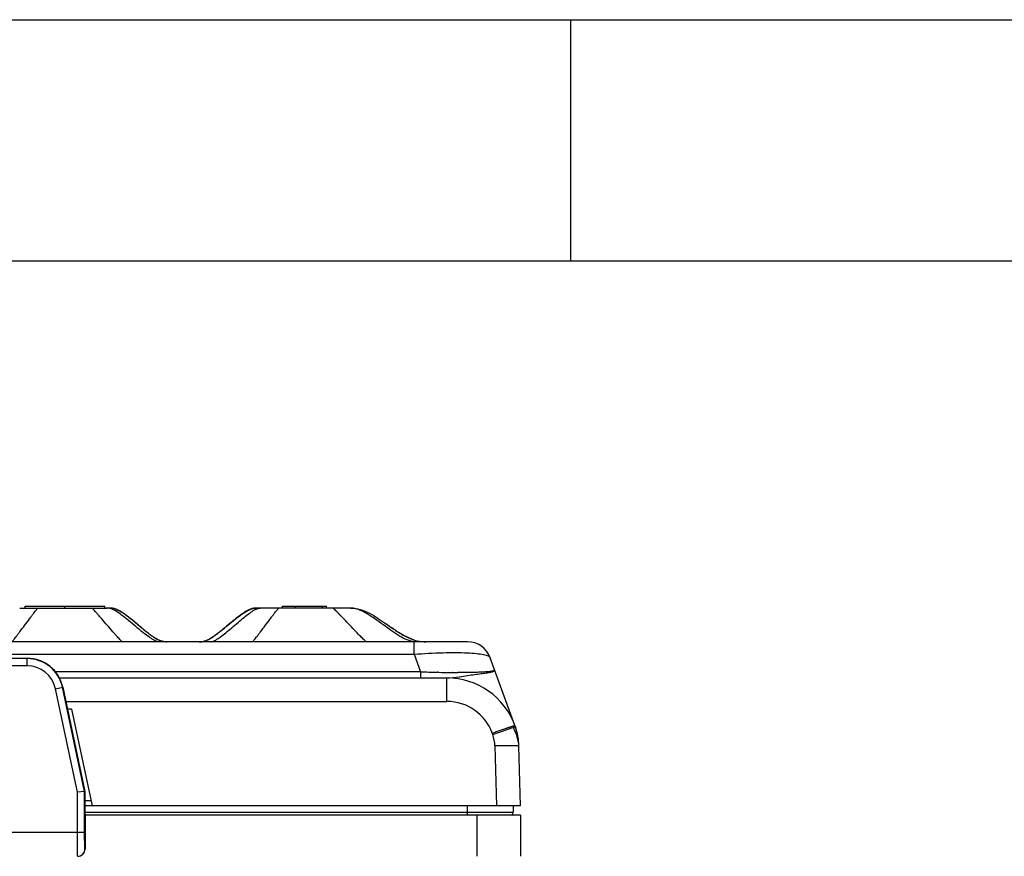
# Model space of a CAD drawing. Header units: millimetres. Extents: x 0 to 594, y 0 to 420.
# Tile 27 of 44: x 256 to 297, y 385 to 420. Entities that reach past the tile are written whole.
import ezdxf

# ---------------------------------------------------------------- set-up
doc = ezdxf.new("R2010")
doc.units = ezdxf.units.MM
doc.header["$LTSCALE"] = 32.67
doc.layers.get('0').update_dxf_attribs({"linetype": 'CONTINUOUS'})

msp = doc.modelspace()

# ---------------------------------------------------------------- linework, layer by layer
at = {"color": 2, "linetype": 'CONTINUOUS'}
for p, q in [((0, 420), (594, 420)), ((279, 410), (279, 420))]:
    msp.add_line(p, q, dxfattribs=at)
at = {"color": 7, "linetype": 'CONTINUOUS'}
for p, q in [((20, 410), (570.21398, 410)), ((256.35479, 395.58697), (256.35479, 395.66551)), ((256.35479, 395.66551), (259.66342, 395.66551)), ((258.00911, 395.58697), (258.00911, 395.66551)), ((259.66342, 395.58697), (259.66342, 395.66551)), ((267.03916, 395.58697), (267.03916, 395.66551)), ((267.03916, 395.66551), (268.86604, 395.66551)), ((267.57095, 395.58697), (267.57095, 395.66551)), ((268.70388, 395.58697), (268.70388, 395.66551)), ((268.86604, 395.58697), (268.86604, 395.66551)), ((256.13025, 395.58697), (259.75638, 395.58697)), ((259.81614, 395.58833), (259.76591, 395.58727)), ((260.19497, 395.50602), (260.18518, 395.51047)), ((260.20454, 395.50157), (260.19497, 395.50602)), ((260.21392, 395.49712), (260.20454, 395.50157)), ((260.22312, 395.49267), (260.21392, 395.49712)), ((260.23213, 395.48822), (260.22312, 395.49267)), ((260.25392, 395.47715), (260.24533, 395.48157)), ((260.26237, 395.47274), (260.25392, 395.47715)), ((260.27068, 395.46834), (260.26237, 395.47274)), ((260.2765, 395.46554), (260.26884, 395.4695)), ((260.27881, 395.46396), (260.27068, 395.46834)), ((260.28375, 395.46175), (260.2765, 395.46554)), ((260.28677, 395.45963), (260.27881, 395.46396)), ((260.29047, 395.45819), (260.28375, 395.46175)), ((260.29452, 395.45535), (260.28677, 395.45963)), ((260.29903, 395.45359), (260.29047, 395.45819)), ((260.30207, 395.45114), (260.29452, 395.45535)), ((260.30472, 395.4505), (260.29903, 395.45359)), ((260.3094, 395.44701), (260.30207, 395.45114)), ((260.31648, 395.44296), (260.3094, 395.44701)), ((260.32656, 395.43714), (260.31648, 395.44296)), ((260.33543, 395.43195), (260.32656, 395.43714)), ((260.33543, 395.43195), (260.34027, 395.4291)), ((265.53848, 395.45844), (265.53133, 395.45452)), ((265.54797, 395.46358), (265.53848, 395.45844)), ((265.54548, 395.46281), (265.5394, 395.45962)), ((265.55458, 395.46752), (265.54548, 395.46281)), ((265.55894, 395.46944), (265.54797, 395.46358)), ((265.55799, 395.46927), (265.55124, 395.4658)), ((265.56529, 395.47298), (265.55786, 395.4692)), ((265.57097, 395.47573), (265.55894, 395.46944)), ((265.56916, 395.47492), (265.56141, 395.47102)), ((265.57662, 395.47864), (265.569, 395.47484)), ((265.57756, 395.47912), (265.57097, 395.47573)), ((265.58409, 395.48244), (265.5773, 395.47898)), ((265.59075, 395.48579), (265.58384, 395.48231)), ((265.5975, 395.48914), (265.5905, 395.48566)), ((265.60437, 395.49251), (265.59725, 395.48901)), ((265.61138, 395.49589), (265.60412, 395.49238)), ((265.61852, 395.49929), (265.61113, 395.49577)), ((265.6258, 395.5027), (265.61828, 395.49918)), ((265.88502, 395.583), (265.89101, 395.58376)), ((269.86032, 395.58696), (266.12053, 395.58697)), ((269.86611, 395.58692), (269.86032, 395.58696)), ((269.87598, 395.58679), (269.86611, 395.58692)), ((261.0426, 394.88701), (260.92358, 394.98845)), ((261.01121, 394.9138), (260.96823, 394.95126)), ((261.10695, 394.83221), (261.0426, 394.88701)), ((261.15093, 394.79491), (261.10695, 394.83221)), ((264.71564, 394.83198), (264.67592, 394.79849)), ((264.77054, 394.87844), (264.71564, 394.83198)), ((264.85925, 394.95373), (264.77054, 394.87844)), ((264.84074, 394.93869), (264.80372, 394.90659)), ((264.80564, 394.90821), (264.81403, 394.9155)), ((271.42391, 394.87011), (271.30584, 394.95285)), ((271.35001, 394.92197), (271.36319, 394.91273)), ((271.48462, 394.82763), (271.42391, 394.87011)), ((271.52963, 394.7963), (271.48462, 394.82763)), ((261.18647, 394.76493), (261.15093, 394.79491)), ((261.21781, 394.73863), (261.18647, 394.76493)), ((261.24995, 394.71184), (261.21781, 394.73863)), ((261.27733, 394.68917), (261.24995, 394.71184)), ((261.3053, 394.66619), (261.27733, 394.68917)), ((261.32814, 394.64755), (261.3053, 394.66619)), ((261.35142, 394.6287), (261.32814, 394.64755)), ((261.37519, 394.60961), (261.35142, 394.6287)), ((261.39947, 394.59028), (261.37519, 394.60961)), ((261.44331, 394.55588), (261.4243, 394.57072)), ((261.46268, 394.54091), (261.44331, 394.55588)), ((261.48242, 394.5258), (261.46268, 394.54091)), ((261.50261, 394.51052), (261.48242, 394.5258)), ((261.52329, 394.49505), (261.50261, 394.51052)), ((261.54446, 394.47941), (261.52329, 394.49505)), ((261.55885, 394.46891), (261.54446, 394.47941)), ((261.57346, 394.45836), (261.55885, 394.46891)), ((261.58829, 394.44775), (261.57346, 394.45836)), ((261.60335, 394.43711), (261.58829, 394.44775)), ((261.61865, 394.42645), (261.60335, 394.43711)), ((261.63417, 394.41576), (261.61865, 394.42645)), ((261.64993, 394.40506), (261.63417, 394.41576)), ((264.58205, 394.72012), (264.54668, 394.69097)), ((264.60468, 394.73889), (264.58205, 394.72012)), ((264.64109, 394.76928), (264.60468, 394.73889)), ((264.67592, 394.79849), (264.64109, 394.76928)), ((271.56477, 394.77198), (271.52963, 394.7963)), ((271.58117, 394.76068), (271.56477, 394.77198)), ((271.61153, 394.73987), (271.58117, 394.76068)), ((271.6423, 394.71892), (271.61153, 394.73987)), ((271.67065, 394.69977), (271.6423, 394.71892)), ((271.69649, 394.68245), (271.67065, 394.69977)), ((271.72265, 394.66507), (271.69649, 394.68245)), ((271.74619, 394.64956), (271.72265, 394.66507)), ((271.77001, 394.63401), (271.74619, 394.64956)), ((271.79412, 394.61843), (271.77001, 394.63401)), ((271.81546, 394.60476), (271.79412, 394.61843)), ((271.83704, 394.59108), (271.81546, 394.60476)), ((271.85887, 394.57739), (271.83704, 394.59108)), ((271.87778, 394.56565), (271.85887, 394.57739)), ((271.89689, 394.5539), (271.87778, 394.56565)), ((271.91619, 394.54217), (271.89689, 394.5539)), ((271.93571, 394.53044), (271.91619, 394.54217)), ((271.95213, 394.52067), (271.93571, 394.53044)), ((271.9687, 394.51092), (271.95213, 394.52067)), ((271.98542, 394.50119), (271.9687, 394.51092)), ((272.0023, 394.49147), (271.98542, 394.50119)), ((272.01934, 394.48178), (272.0023, 394.49147)), ((272.03655, 394.47211), (272.01934, 394.48178)), ((272.05044, 394.4644), (272.03655, 394.47211)), ((272.06444, 394.45671), (272.05044, 394.4644)), ((272.07858, 394.44903), (272.06444, 394.45671)), ((272.09285, 394.44137), (272.07858, 394.44903)), ((272.10728, 394.43371), (272.09285, 394.44137)), ((272.12187, 394.42607), (272.10728, 394.43371)), ((272.13665, 394.41842), (272.12187, 394.42607)), ((272.15162, 394.41079), (272.13665, 394.41842)), ((272.16679, 394.40315), (272.15162, 394.41079)), ((274.71884, 394.18651), (231.11926, 394.18651)), ((261.66592, 394.39437), (261.64993, 394.40506)), ((261.68214, 394.38371), (261.66592, 394.39437)), ((261.69856, 394.3731), (261.68214, 394.38371)), ((261.82097, 394.30116), (261.81264, 394.3056)), ((261.8179, 394.30288), (261.81408, 394.30483)), ((261.82731, 394.29784), (261.82097, 394.30116)), ((261.83153, 394.29565), (261.82731, 394.29784)), ((261.83381, 394.29448), (261.83153, 394.29565)), ((263.99588, 394.30008), (263.99192, 394.29803)), ((264.0017, 394.30314), (263.99588, 394.30008)), ((264.01051, 394.30785), (264.0017, 394.30314)), ((264.00657, 394.30573), (264.00444, 394.30465)), ((264.02071, 394.31342), (264.00656, 394.30573)), ((272.17832, 394.39743), (272.16679, 394.40315)), ((272.18998, 394.39171), (272.17832, 394.39743)), ((272.20176, 394.38599), (272.18998, 394.39171)), ((272.21369, 394.38028), (272.20176, 394.38599)), ((272.22575, 394.37457), (272.21369, 394.38028)), ((272.23797, 394.36886), (272.22575, 394.37457)), ((272.25034, 394.36316), (272.23797, 394.36886)), ((272.26288, 394.35746), (272.25034, 394.36316)), ((272.2756, 394.35177), (272.26288, 394.35746)), ((272.28849, 394.34609), (272.2756, 394.35177)), ((272.30158, 394.34041), (272.28849, 394.34609)), ((272.31486, 394.33474), (272.30158, 394.34041)), ((272.32834, 394.32908), (272.31486, 394.33474)), ((272.34211, 394.32341), (272.32834, 394.32908)), ((272.35116, 394.31974), (272.34211, 394.32341)), ((272.3619, 394.31544), (272.35116, 394.31974)), ((272.39355, 394.30315), (272.36159, 394.31556)), ((249.40517, 393.50373), (256.43293, 393.50373)), ((276.68102, 390.71929), (275.65854, 393.52853)), ((257.77874, 392.68651), (273.8644, 392.68651)), ((257.91729, 392.30211), (258.83774, 387.97846)), ((258.28138, 391.38651), (258.11221, 391.38651)), ((258.28138, 391.38651), (259.13161, 387.38651)), ((276.68346, 390.71257), (276.70421, 390.65555)), ((276.91905, 387.38651), (276.85413, 389.86595)), ((258.82398, 387.97701), (258.52403, 387.94548)), ((258.82398, 387.97701), (258.83774, 387.97846)), ((258.83774, 387.97846), (258.83795, 387.28121)), ((259.0891, 387.58648), (258.83786, 387.58648)), ((276.91905, 387.38651), (258.83792, 387.38651)), ((276.61905, 387.38651), (276.60965, 387.11739)), ((258.8398, 386.98645), (258.8398, 385.58657)), ((276.91732, 386.98645), (258.8398, 386.98645)), ((276.91732, 386.98645), (276.91732, 385.28657))]:
    msp.add_line(p, q, dxfattribs=at)
at = {"color": 9, "linetype": 'CONTINUOUS'}
for p, q in [((272.50093, 393.67284), (272.50093, 394.18651)), ((233.33718, 393.67284), (272.50093, 393.67284)), ((272.50093, 393.67284), (272.76645, 392.94334)), ((256.43293, 393.49166), (249.40517, 393.49166)), ((256.43293, 393.19171), (249.40517, 393.19171)), ((256.43293, 393.19171), (256.43293, 393.50373)), ((272.76645, 392.94334), (257.60987, 392.94334)), ((272.76645, 392.94334), (272.76645, 392.68651)), ((273.50747, 392.9215), (273.47034, 392.92236)), ((274.11147, 392.91139), (274.09135, 392.9116)), ((274.34982, 392.9098), (274.31052, 392.90995)), ((273.86438, 391.71268), (273.86438, 392.68651)), ((274.36815, 392.73641), (274.38916, 392.73955)), ((257.61173, 392.23716), (257.91729, 392.30211)), ((258.52403, 387.94548), (257.61173, 392.23716)), ((258.82398, 387.97701), (257.90513, 392.29952)), ((258.04277, 391.71269), (273.86445, 391.71269)), ((275.74379, 390.39665), (275.76452, 390.33971)), ((275.85447, 389.86595), (275.91939, 387.38651)), ((258.52403, 386.28657), (258.52403, 387.94548)), ((258.82398, 386.28657), (258.82398, 387.97701)), ((258.83888, 387.11739), (274.71905, 387.11739)), ((274.71905, 386.98645), (274.71905, 387.38651)), ((274.71905, 387.11739), (276.60965, 387.11739)), ((275.11745, 385.28657), (275.11745, 386.98645)), ((247.01412, 386.28657), (258.82398, 386.28657)), ((258.8398, 385.58657), (258.8362, 385.58657))]:
    msp.add_line(p, q, dxfattribs=at)
at = {"color": 7, "linetype": 'CONTINUOUS'}
for points in [[(259.76601, 395.58727), (259.74639, 395.5871), (259.71865, 395.587)], [(259.97037, 395.57901), (259.96694, 395.57959), (259.96052, 395.58062), (259.95403, 395.58161), (259.94789, 395.58248), (259.94164, 395.58331), (259.93485, 395.58414), (259.92732, 395.58499), (259.91927, 395.58581), (259.91094, 395.58654), (259.90217, 395.58719), (259.89315, 395.58773), (259.88465, 395.58813), (259.87696, 395.58839), (259.86973, 395.58857), (259.86272, 395.58868), (259.85586, 395.58873), (259.84919, 395.58873), (259.84259, 395.5887), (259.83613, 395.58864), (259.81614, 395.58833)], [(260.18518, 395.51047), (260.18022, 395.51269), (260.17519, 395.5149), (260.17011, 395.51712), (260.16498, 395.51933), (260.15979, 395.52153), (260.15454, 395.52373), (260.14923, 395.52592), (260.14387, 395.52811), (260.13845, 395.53028), (260.13298, 395.53244), (260.12745, 395.53459), (260.12186, 395.53672), (260.11622, 395.53884), (260.11052, 395.54094), (260.10476, 395.54302), (260.09895, 395.54507), (260.09309, 395.54711), (260.08717, 395.54912), (260.08119, 395.5511), (260.07515, 395.55306), (260.06905, 395.55499), (260.06288, 395.55689), (260.05665, 395.55876), (260.05036, 395.56059), (260.044, 395.56239), (260.03758, 395.56415), (260.0311, 395.56587), (260.02455, 395.56755), (260.01795, 395.56917), (260.01128, 395.57075), (260.00455, 395.57228), (259.99777, 395.57376), (259.99092, 395.57518), (259.98403, 395.57653), (259.9771, 395.57782), (259.9702, 395.57904)], [(260.24533, 395.48157), (260.24097, 395.48379), (260.23213, 395.48822)], [(260.26884, 395.4695), (260.2649, 395.47152), (260.25899, 395.47451)], [(265.86119, 395.57946), (265.85356, 395.57815), (265.8456, 395.57669), (265.83735, 395.57507), (265.82876, 395.57328), (265.81995, 395.57134), (265.8109, 395.56922), (265.80162, 395.56693), (265.79228, 395.5645), (265.7829, 395.56193), (265.77345, 395.55923), (265.76396, 395.5564), (265.75441, 395.55343), (265.74483, 395.55033), (265.73532, 395.54713), (265.72588, 395.54385), (265.71651, 395.54049), (265.70731, 395.53708), (265.69831, 395.53365), (265.68947, 395.53019), (265.68083, 395.52672), (265.67241, 395.52326), (265.66419, 395.5198), (265.65614, 395.51635), (265.64826, 395.5129), (265.64055, 395.50946), (265.63299, 395.50602), (265.62556, 395.50259)], [(265.85358, 395.57815), (265.84562, 395.57669), (265.83738, 395.57508), (265.82879, 395.57329), (265.81999, 395.57135)], [(265.88502, 395.583), (265.88054, 395.5824), (265.87467, 395.58157), (265.86817, 395.58059), (265.8612, 395.57947)], [(265.88503, 395.583), (265.88055, 395.5824), (265.87467, 395.58156)], [(265.95211, 395.58838), (265.93661, 395.58775), (265.92104, 395.58676), (265.90567, 395.5854), (265.89101, 395.58376)], [(266.00339, 395.5885), (265.99106, 395.58866), (265.97917, 395.58873), (265.96651, 395.58868), (265.95211, 395.58838)], [(266.11777, 395.58698), (266.08464, 395.5871), (266.07095, 395.58718), (266.05736, 395.5874), (266.04378, 395.58771), (266.00339, 395.5885)], [(261.4243, 394.57072), (261.40562, 394.58542), (261.39947, 394.59028)], [(264.1865, 394.41632), (264.16822, 394.40399), (264.15023, 394.39206), (264.13276, 394.38068), (264.11569, 394.36977), (264.09911, 394.35939), (264.0836, 394.34987), (264.06917, 394.34119), (264.05576, 394.33329), (264.04377, 394.32636), (264.03335, 394.32044), (264.02433, 394.31541), (264.01666, 394.31119)], [(264.54668, 394.69097), (264.51038, 394.66132), (264.4919, 394.64635), (264.47325, 394.63132), (264.45443, 394.61626), (264.43546, 394.60118), (264.41638, 394.58612), (264.39719, 394.57111), (264.37791, 394.55615), (264.35859, 394.54129), (264.33923, 394.52655), (264.31985, 394.51194), (264.3005, 394.49752), (264.2812, 394.4833), (264.26194, 394.4693), (264.24283, 394.45558), (264.22386, 394.44216), (264.20503, 394.42904), (264.1865, 394.41632)], [(261.81264, 394.3056), (261.80243, 394.31115), (261.79669, 394.31431), (261.79054, 394.31774), (261.78406, 394.32139), (261.77726, 394.32526), (261.77013, 394.32938), (261.76278, 394.33366), (261.75521, 394.33813), (261.74741, 394.34279), (261.73949, 394.34757), (261.73145, 394.35248), (261.72328, 394.35752), (261.71507, 394.36264), (261.70683, 394.36784), (261.69856, 394.3731)], [(264.04703, 394.32824), (264.04375, 394.32635), (264.03333, 394.32043), (264.02431, 394.3154), (264.02071, 394.31342)]]:
    msp.add_lwpolyline(points, dxfattribs=at)
for centre, radius, start, end in [((259.83374, 394.8099), 0.77741, 79.013401, 84.369784), ((259.53782, 394.04349), 1.60245, 61.608127, 62.219413), ((259.44351, 393.872), 1.79816, 58.716618, 61.562871), ((266.35077, 393.92055), 1.73984, 117.304027, 120.956069), ((266.23712, 394.13683), 1.49552, 116.061958, 117.235836), ((265.96227, 395.01211), 0.57607, 86.275177, 97.105971), ((252.1949, 384.90594), 13.33714, 48.949631, 49.561682), ((240.40705, 371.34439), 31.3057, 48.85023, 48.979947), ((240.33726, 424.19934), 38.17008, 309.522142, 309.809318), ((279.27078, 378.30218), 22.02272, 130.651151, 131.029479), ((254.92047, 406.53604), 15.26459, 309.13171, 309.489584), ((274.57026, 398.92773), 5.12613, 237.12683, 238.998046), ((262.49606, 395.63485), 1.49467, 242.413883, 243.780843), ((263.33577, 395.61582), 1.47183, 296.267909, 296.469049), ((263.32202, 395.64337), 1.50262, 296.470235, 297.01018), ((273.18864, 396.39675), 2.23946, 248.057926, 248.335848), ((273.1687, 396.34631), 2.18522, 248.333404, 249.223529), ((273.10549, 396.17577), 2.00336, 249.183501, 253.05232), ((273.04512, 395.97978), 1.79827, 253.072208, 256.789813), ((274.71884, 393.18651), 1, 20.000011, 90), ((273.86438, 389.68651), 3, 20, 89.999654), ((274.85814, 389.68651), 2, 8.853984, 27.144738), ((274.35498, 389.8005), 2.5, 1.5, 20), ((276.40978, 387.12437), 0.2, 316.314336, 358)]:
    msp.add_arc(centre, radius, start, end, dxfattribs=at)
at = {"color": 9, "linetype": 'CONTINUOUS'}
for centre, radius, start, end in [((243.9302, 374.68364), 26.47497, 49.919269, 50.126728), ((262.67641, 395.88075), 1.7969, 238.91557, 240.545974), ((264.0289, 394.5028), 0.31592, 270.228231, 270.804357), ((264.02548, 394.53806), 0.35135, 275.539875, 281.816394), ((272.62559, 395.22969), 1.04276, 260.584619, 265.34306), ((256.43293, 391.98657), 1.50509, 12.000977, 90), ((256.43293, 391.98657), 1.20514, 12.000977, 90), ((274.8555, 451.29808), 58.39215, 267.9497304, 268.6407231), ((274.56995, 438.36887), 45.45979, 268.660773, 269.39678), ((274.47742, 429.73716), 36.82759, 269.430662, 269.74035), ((273.86438, 389.71268), 2.0001, 19.997849, 89.99819), ((274.34534, 389.82485), 1.50968, 1.559881, 19.940114), ((258.53622, 385.58654), 0.29998, 270.004666, 0.004666)]:
    msp.add_arc(centre, radius, start, end, dxfattribs=at)
at = {"color": 7, "linetype": 'CONTINUOUS'}
for centre, major_axis, ratio, start_param, end_param in [((256.43293, 391.98611), (0, 1.51762), 0.99999995, -1.36104176, 0), ((258.84319, 387.28645), (0, 0.3), 0.01745506, -4.69493569, -3.14159265), ((258.53976, 385.58657), (0.30005, 0), 0.9998477, -1.57079633, 0)]:
    msp.add_ellipse(centre, major_axis=major_axis, ratio=ratio, start_param=start_param, end_param=end_param, dxfattribs=at)
at = {"color": 9, "linetype": 'CONTINUOUS'}
for points, knots in [([(255.80496, 394.18693), (255.81462, 394.19363), (255.83513, 394.21555), (255.87009, 394.25733), (255.91674, 394.31679), (255.97648, 394.39458), (256.04968, 394.49097), (256.17021, 394.65055), (256.33491, 394.86959), (256.5015, 395.09111), (256.62777, 395.25831), (256.7067, 395.36228), (256.77171, 395.44697), (256.82237, 395.51171), (256.85977, 395.5566), (256.8812, 395.57994), (256.89102, 395.58701)], [0, 0, 0, 0, 0.0198902, 0.05022871, 0.09246217, 0.14762982, 0.2162519, 0.29723111, 0.48603911, 0.67997335, 0.7662258, 0.84056777, 0.9008393, 0.94694303, 0.9795173, 1, 1, 1, 1]), ([(260.38746, 394.18694), (260.37486, 394.19431), (260.34797, 394.21728), (260.30411, 394.26158), (260.24783, 394.32258), (260.17755, 394.40128), (260.09271, 394.49766), (259.9549, 394.65545), (259.76776, 394.87108), (259.57866, 395.08894), (259.43491, 395.25356), (259.34406, 395.3568), (259.26821, 395.44179), (259.20762, 395.50766), (259.16113, 395.5549), (259.13322, 395.57924), (259.12042, 395.587)], [0, 0, 0, 0, 0.02318311, 0.05560964, 0.09914025, 0.15482042, 0.22312358, 0.30294638, 0.4873666, 0.6763276, 0.76085156, 0.83429169, 0.89460655, 0.94170499, 0.97624223, 1, 1, 1, 1]), ([(259.88595, 395.57107), (259.87597, 395.57385), (259.83672, 395.58353), (259.79605, 395.58785), (259.76598, 395.58727)], [0, 0, 0, 0, 0.25627086, 1, 1, 1, 1]), ([(261.9458, 394.18645), (261.91177, 394.18708), (261.841, 394.19849), (261.736, 394.23987), (261.62551, 394.29986), (261.45855, 394.40918), (261.23272, 394.58297), (260.94814, 394.81785), (260.65592, 395.06224), (260.37759, 395.28578), (260.15877, 395.44257), (259.99755, 395.53104), (259.92225, 395.56098), (259.88595, 395.57107)], [0, 0, 0, 0, 0.04076699, 0.08480979, 0.1346644, 0.19113792, 0.3236993, 0.47570726, 0.63320007, 0.77996246, 0.90344972, 0.95487375, 1, 1, 1, 1]), ([(260.26773, 395.46744), (260.24284, 395.48101), (260.14846, 395.52921), (260.04702, 395.5659), (259.97037, 395.57901)], [0, 0, 0, 0, 0.2671584, 1, 1, 1, 1]), ([(260.90308, 395.00223), (260.79589, 395.09173), (260.59268, 395.25809), (260.37585, 395.40853), (260.26773, 395.46744)], [0, 0, 0, 0, 0.53143052, 1, 1, 1, 1]), ([(264.09743, 394.19415), (264.15626, 394.20638), (264.2827, 394.26394), (264.47295, 394.39422), (264.69213, 394.56727), (264.93463, 394.77105), (265.1876, 394.98716), (265.43402, 395.19412), (265.65898, 395.37171), (265.80502, 395.47179), (265.87432, 395.51003)], [0, 0, 0, 0, 0.08120639, 0.18442818, 0.31189152, 0.45822708, 0.61256748, 0.7615291, 0.89303512, 1, 1, 1, 1]), ([(265.79372, 394.18709), (265.80343, 394.19386), (265.82409, 394.21586), (265.85931, 394.25776), (265.90629, 394.31732), (265.9664, 394.39519), (266.04003, 394.49162), (266.16119, 394.65118), (266.3267, 394.87009), (266.49406, 395.09144), (266.62089, 395.25847), (266.70018, 395.36235), (266.76549, 395.44697), (266.8164, 395.51167), (266.85398, 395.55656), (266.87553, 395.57988), (266.88539, 395.58696)], [0, 0, 0, 0, 0.01999042, 0.05041949, 0.09273261, 0.14796598, 0.21662941, 0.2976219, 0.4863584, 0.68013785, 0.76631324, 0.84059257, 0.90082209, 0.94690942, 0.97948863, 1, 1, 1, 1]), ([(265.87432, 395.51003), (265.89536, 395.52164), (265.97114, 395.56054), (266.05626, 395.58712), (266.11776, 395.58698)], [0, 0, 0, 0, 0.2810053, 1, 1, 1, 1]), ([(270.51815, 394.18701), (270.50304, 394.19603), (270.47121, 394.22068), (270.39346, 394.2924), (270.26416, 394.42448), (270.06891, 394.62767), (269.83555, 394.87293), (269.5979, 395.12251), (269.41489, 395.3135), (269.2937, 395.4373), (269.22678, 395.50353), (269.17403, 395.5525), (269.14186, 395.57799), (269.12701, 395.58697)], [0, 0, 0, 0, 0.02672264, 0.06084526, 0.16070015, 0.30728209, 0.48889973, 0.67483876, 0.83069883, 0.89062073, 0.93797504, 0.97364789, 1, 1, 1, 1]), ([(272.45501, 394.20097), (272.34531, 394.21914), (272.12172, 394.29419), (271.80145, 394.4747), (271.47471, 394.70004), (271.1423, 394.9465), (270.8122, 395.18658), (270.5377, 395.36389), (270.32115, 395.47461), (270.16488, 395.53672), (270.00728, 395.5774), (269.90043, 395.58688), (269.84712, 395.58697)], [0, 0, 0, 0, 0.11160362, 0.23373298, 0.36829546, 0.50973366, 0.64910128, 0.77802977, 0.83715835, 0.89296736, 0.94648295, 1, 1, 1, 1]), ([(261.36205, 394.61998), (261.33016, 394.64555), (261.20057, 394.75114), (261.07317, 394.85936), (260.97654, 394.94064)], [0, 0, 0, 0, 0.24452833, 1, 1, 1, 1]), ([(261.74866, 394.34187), (261.6837, 394.38101), (261.55229, 394.47065), (261.4268, 394.56807), (261.36205, 394.61998)], [0, 0, 0, 0, 0.4775054, 1, 1, 1, 1]), ([(261.87491, 394.27302), (261.86809, 394.27632), (261.84038, 394.29001), (261.81314, 394.30463), (261.79282, 394.3161)], [0, 0, 0, 0, 0.24524791, 1, 1, 1, 1]), ([(262.0052, 394.22001), (261.99435, 394.22353), (261.95003, 394.23891), (261.90689, 394.25758), (261.87491, 394.27302)], [0, 0, 0, 0, 0.24300091, 1, 1, 1, 1]), ([(262.17886, 394.18665), (262.16427, 394.18739), (262.1054, 394.19254), (262.04746, 394.2063), (262.0052, 394.22001)], [0, 0, 0, 0, 0.24751988, 1, 1, 1, 1]), ([(272.50093, 393.67284), (272.90117, 393.70248), (273.48011, 393.73372), (274.21549, 393.7429), (274.67863, 393.73335), (275.0616, 393.70778), (275.32502, 393.67285), (275.48597, 393.6341), (275.56934, 393.60433), (275.62757, 393.57226), (275.65327, 393.54299), (275.65854, 393.52853)], [0, 0, 0, 0, 0.37620107, 0.54316617, 0.68931645, 0.8102729, 0.90289596, 0.93788797, 0.96531228, 0.98557669, 1, 1, 1, 1]), ([(275.84528, 393.01546), (275.84672, 393.01149), (275.84379, 392.99943), (275.82491, 392.98878), (275.79666, 392.97793), (275.75514, 392.96806), (275.70136, 392.95857), (275.63484, 392.94986), (275.55597, 392.94189), (275.42693, 392.93176), (275.23706, 392.92187), (274.86405, 392.91059), (274.56334, 392.90908), (274.34982, 392.9098)], [0, 0, 0, 0, 0.00835263, 0.02101279, 0.0409611, 0.0688701, 0.10491772, 0.14914143, 0.20148397, 0.26175466, 0.40518323, 0.57758624, 1, 1, 1, 1]), ([(274.38916, 392.73955), (274.49811, 392.75589), (274.70742, 392.78867), (275.00505, 392.82943), (275.26559, 392.86325), (275.45477, 392.88945), (275.58116, 392.91011), (275.65678, 392.92437), (275.7195, 392.93858), (275.76933, 392.95277), (275.80666, 392.96716), (275.83176, 392.98172), (275.8468, 392.99787), (275.84703, 393.01066), (275.84526, 393.0155)], [0, 0, 0, 0, 0.21978542, 0.42261894, 0.59926541, 0.74392906, 0.80357918, 0.8547325, 0.89743426, 0.93180545, 0.95808348, 0.97690074, 0.98973011, 1, 1, 1, 1]), ([(275.74377, 390.39672), (275.80048, 390.41735), (275.9151, 390.45875), (276.08563, 390.51945), (276.24932, 390.57669), (276.37681, 390.62031), (276.46748, 390.65054), (276.52433, 390.66912), (276.57252, 390.6844), (276.612, 390.69651), (276.64162, 390.70486), (276.66408, 390.71098), (276.67485, 390.71241), (276.68292, 390.71403), (276.68346, 390.71257)], [0, 0, 0, 0, 0.18247505, 0.36845358, 0.54728856, 0.70678511, 0.77581958, 0.83632321, 0.88750715, 0.92894394, 0.96044042, 0.98237647, 0.99530251, 1, 1, 1, 1]), ([(275.76452, 390.33971), (275.87183, 390.37874), (276.03202, 390.43629), (276.24088, 390.50951), (276.38282, 390.55838), (276.50322, 390.59852), (276.59595, 390.62868), (276.65812, 390.64655), (276.68917, 390.65534), (276.69958, 390.65623)], [0, 0, 0, 0, 0.34689172, 0.51707536, 0.67235682, 0.80290723, 0.90274306, 0.96824939, 1, 1, 1, 1]), ([(276.69958, 390.65623), (276.70021, 390.65628), (276.70162, 390.65631), (276.7039, 390.65644), (276.70422, 390.65555)], [0, 0, 0, 0, 0.40158528, 1, 1, 1, 1]), ([(276.85413, 389.86595), (276.85408, 389.86752), (276.84596, 389.86882), (276.83513, 389.87088), (276.81171, 389.87242), (276.78056, 389.874), (276.73874, 389.87519), (276.68761, 389.87611), (276.62727, 389.87666), (276.53081, 389.87691), (276.39486, 389.87612), (276.21999, 389.87388), (276.03774, 389.87045), (275.91513, 389.86753), (275.85447, 389.86595)], [0, 0, 0, 0, 0.00472183, 0.01761626, 0.03956577, 0.07119418, 0.11289794, 0.16428413, 0.22476056, 0.29373324, 0.4534926, 0.63232435, 0.81805868, 1, 1, 1, 1]), ([(258.53625, 385.28657), (258.5358, 385.28657), (258.53553, 385.28896), (258.53486, 385.29192), (258.53439, 385.29831), (258.53348, 385.31082), (258.53254, 385.33276), (258.53143, 385.36563), (258.53039, 385.40748), (258.52938, 385.45776), (258.52843, 385.51603), (258.5272, 385.608), (258.52594, 385.7381), (258.52485, 385.90879), (258.52418, 386.09398), (258.52403, 386.22156), (258.52403, 386.28657)], [0, 0, 0, 0, 0.00135192, 0.00501747, 0.01105304, 0.01945504, 0.04331086, 0.07638716, 0.11833461, 0.16877925, 0.22722693, 0.29310602, 0.44461069, 0.6174055, 0.8050313, 1, 1, 1, 1]), ([(258.8362, 385.58657), (258.83501, 385.58658), (258.83514, 385.59346), (258.8332, 385.60135), (258.83264, 385.61924), (258.83133, 385.64177), (258.83036, 385.67125), (258.82888, 385.72173), (258.82736, 385.79794), (258.82589, 385.90262), (258.82481, 386.02212), (258.82414, 386.15176), (258.82399, 386.24106), (258.82398, 386.28657)], [0, 0, 0, 0, 0.00512282, 0.01960012, 0.0434757, 0.07656428, 0.11851692, 0.168958, 0.29325989, 0.44474051, 0.61750167, 0.80507887, 1, 1, 1, 1])]:
    msp.add_open_spline(points, degree=3, knots=knots, dxfattribs=at)
at = {"color": 7, "linetype": 'CONTINUOUS'}
for points, knots in [([(260.37724, 395.40872), (260.39842, 395.39587), (260.51971, 395.31921), (260.67588, 395.19978), (260.81087, 395.08658), (260.84576, 395.0569)], [0, 0, 0, 0, 0.13561645, 0.77661374, 1, 1, 1, 1]), ([(264.77507, 394.87787), (264.87482, 394.96087), (265.0672, 395.12119), (265.34899, 395.33798), (265.6153, 395.50545), (265.80115, 395.57238), (265.88927, 395.58354)], [0, 0, 0, 0, 0.29228667, 0.56408942, 0.7999276, 1, 1, 1, 1]), ([(264.92404, 395.0106), (264.97706, 395.05606), (265.1307, 395.18571), (265.30796, 395.32058), (265.4322, 395.39844), (265.45583, 395.41257)], [0, 0, 0, 0, 0.29910261, 0.8667055, 1, 1, 1, 1]), ([(269.87595, 395.58673), (270.00568, 395.5843), (270.26715, 395.54004), (270.64794, 395.37941), (271.00923, 395.15989), (271.24183, 394.99781), (271.35001, 394.92197)], [0, 0, 0, 0, 0.24664946, 0.50935964, 0.77206983, 1, 1, 1, 1]), ([(271.36319, 394.91273), (271.3753, 394.90423), (271.51216, 394.80821), (271.65332, 394.70944), (271.78392, 394.62499), (271.7879, 394.62242)], [0, 0, 0, 0, 0.0861087, 0.97219158, 1, 1, 1, 1]), ([(264.16946, 394.4045), (264.20083, 394.42556), (264.33252, 394.51782), (264.45862, 394.61776), (264.55403, 394.69535)], [0, 0, 0, 0, 0.23504284, 1, 1, 1, 1]), ([(271.92996, 394.53387), (272.00633, 394.48807), (272.14539, 394.41038), (272.28764, 394.34537), (272.35182, 394.31951)], [0, 0, 0, 0, 0.55434497, 1, 1, 1, 1]), ([(261.83571, 394.29396), (261.87126, 394.27646), (261.93667, 394.24762), (262.00208, 394.22578), (262.03194, 394.21742)], [0, 0, 0, 0, 0.54351517, 1, 1, 1, 1]), ([(263.57393, 394.18697), (263.67453, 394.18698), (263.81227, 394.21694), (263.95001, 394.27765), (263.98716, 394.29598)], [0, 0, 0, 0, 0.73032142, 1, 1, 1, 1]), ([(263.64622, 394.1864), (263.66561, 394.18749), (263.74478, 394.19598), (263.82169, 394.21989), (263.87732, 394.24259)], [0, 0, 0, 0, 0.24422921, 1, 1, 1, 1]), ([(263.87732, 394.24259), (263.88565, 394.24598), (263.91957, 394.26034), (263.95279, 394.27636), (263.97752, 394.28917)], [0, 0, 0, 0, 0.24395842, 1, 1, 1, 1]), ([(263.97752, 394.28917), (263.98508, 394.29309), (264.01589, 394.30941), (264.04615, 394.32677), (264.06874, 394.34032)], [0, 0, 0, 0, 0.2444763, 1, 1, 1, 1]), ([(264.06874, 394.34032), (264.07708, 394.34532), (264.11106, 394.36606), (264.14447, 394.38773), (264.16946, 394.4045)], [0, 0, 0, 0, 0.24421034, 1, 1, 1, 1])]:
    msp.add_open_spline(points, degree=3, knots=knots, dxfattribs=at)
for points in [[(265.82021, 395.56747), (265.85799, 395.576), (265.89576, 395.58187), (265.93354, 395.58481)], [(262.03194, 394.21742), (262.10219, 394.19775), (262.17244, 394.18697), (262.24269, 394.18697)], [(272.63417, 394.22909), (272.74911, 394.20218), (272.86701, 394.18711), (272.98868, 394.18697)]]:
    msp.add_open_spline(points, degree=3, dxfattribs=at)
at = {"color": 9, "linetype": 'CONTINUOUS'}
msp.add_open_spline([(273.8644, 392.68651), (274.03314, 392.68651), (274.20125, 392.71156), (274.36815, 392.73641)], degree=3, dxfattribs=at)

doc.saveas('drawing.dxf')
